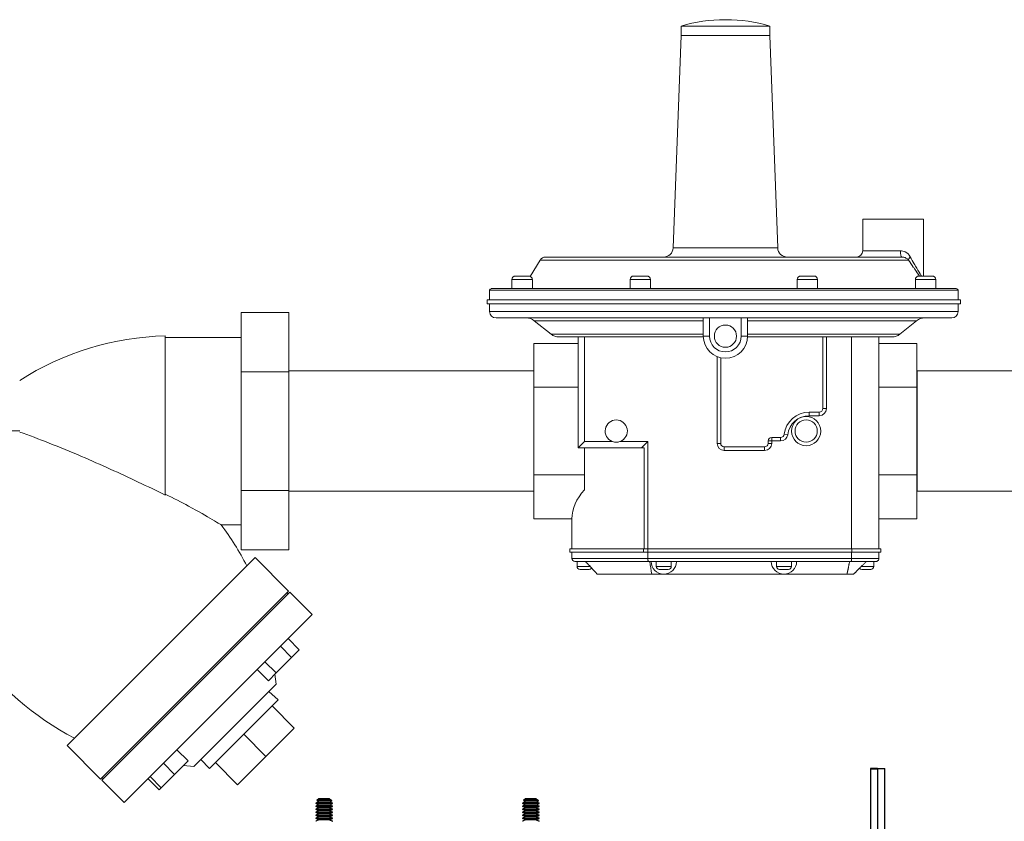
# Model space of a CAD drawing. Header units: inches. Extents: x 1 to 669, y 0 to 417.
# Tile 28 of 256: x 73 to 92, y 268 to 283. Entities that reach past the tile are written whole.
import ezdxf

# ---------------------------------------------------------------- set-up
doc = ezdxf.new("R2010")
doc.units = ezdxf.units.IN
doc.header["$LTSCALE"] = 12
doc.header["$MEASUREMENT"] = 0
doc.layers.get('0').update_dxf_attribs({"linetype": 'CONTINUOUS'})
doc.layers.add('X', color=1, linetype='CONTINUOUS')

# ---------------------------------------------------------------- blocks, each defined once
blk = doc.blocks.new('GASTRAIN')
at = {"layer": 'X', "lineweight": 0}
for p, q in [((50.675, 296.084), (52.336, 296.084)), ((50.675, 295.906), (50.675, 296.084)), ((51.515, 296.202), (51.497, 296.202)), ((52.336, 295.906), (52.336, 296.084)), ((50.675, 295.906), (50.525, 291.924)), ((52.336, 295.906), (50.675, 295.906)), ((52.336, 295.906), (52.487, 291.924)), ((54.081, 292.465), (55.22, 292.465)), ((54.081, 291.872), (54.081, 292.465)), ((55.22, 291.397), (55.22, 292.465)), ((50.525, 291.924), (52.487, 291.924)), ((54.081, 291.872), (54.785, 291.872)), ((48.03, 291.695), (47.847, 291.391)), ((54.937, 291.695), (48.03, 291.695)), ((54.813, 291.753), (48.132, 291.753)), ((47.886, 291.33), (47.503, 291.33)), ((47.503, 291.16), (47.503, 291.33)), ((47.569, 291.397), (47.819, 291.397)), ((47.886, 291.16), (47.886, 291.33)), ((50.101, 291.33), (49.718, 291.33)), ((49.718, 291.16), (49.718, 291.33)), ((49.785, 291.397), (50.034, 291.397)), ((50.101, 291.16), (50.101, 291.33)), ((53.234, 291.33), (52.851, 291.33)), ((52.851, 291.16), (52.851, 291.33)), ((52.918, 291.397), (53.167, 291.397)), ((53.234, 291.16), (53.234, 291.33)), ((55.449, 291.33), (55.067, 291.33)), ((55.067, 291.16), (55.067, 291.33)), ((55.133, 291.397), (55.383, 291.397)), ((55.449, 291.16), (55.449, 291.33)), ((55.866, 291.131), (47.086, 291.131)), ((47.086, 291.131), (47.086, 290.952)), ((47.114, 291.16), (55.838, 291.16)), ((55.866, 291.131), (55.866, 290.952)), ((55.915, 290.952), (47.038, 290.952)), ((47.038, 290.952), (47.038, 290.878)), ((55.915, 290.952), (55.915, 290.878)), ((42.429, 290.716), (43.319, 290.716)), ((42.429, 289.603), (42.429, 290.716)), ((43.319, 289.603), (43.319, 290.716)), ((55.915, 290.878), (47.038, 290.878)), ((47.086, 290.878), (47.086, 290.73)), ((47.086, 290.73), (55.866, 290.73)), ((55.866, 290.878), (55.866, 290.73)), ((51.091, 290.611), (47.205, 290.611)), ((51.091, 290.559), (47.922, 290.559)), ((48.237, 290.307), (47.922, 290.559)), ((51.091, 290.611), (51.209, 290.611)), ((51.091, 290.611), (51.091, 290.27)), ((51.209, 290.27), (51.209, 290.611)), ((51.209, 290.611), (51.802, 290.611)), ((51.802, 290.611), (51.921, 290.611)), ((51.802, 290.611), (51.802, 290.27)), ((51.921, 290.27), (51.921, 290.611)), ((55.748, 290.611), (51.921, 290.611)), ((55.089, 290.559), (51.921, 290.559)), ((54.774, 290.307), (55.089, 290.559)), ((41.005, 287.29), (41.005, 290.274)), ((41.005, 287.307), (41.005, 290.247)), ((42.429, 290.247), (41.005, 290.247)), ((51.091, 290.307), (48.237, 290.307)), ((48.747, 290.255), (48.385, 290.255)), ((48.747, 290.255), (48.866, 290.255)), ((48.747, 290.255), (48.747, 288.179)), ((48.866, 290.255), (49.029, 290.255)), ((48.866, 288.297), (48.866, 290.255)), ((51.091, 290.255), (49.029, 290.255)), ((51.091, 290.27), (51.209, 290.27)), ((51.921, 290.27), (51.802, 290.27)), ((54.774, 290.307), (51.921, 290.307)), ((54.035, 290.255), (51.921, 290.255)), ((53.331, 290.255), (53.331, 288.912)), ((53.398, 288.912), (53.398, 290.255)), ((53.87, 286.28), (53.87, 290.255)), ((54.383, 290.255), (54.035, 290.255)), ((54.383, 290.255), (54.383, 289.312)), ((54.626, 290.255), (54.383, 290.255)), ((48.747, 290.134), (47.917, 290.134)), ((47.917, 289.312), (47.917, 290.134)), ((54.383, 290.134), (55.095, 290.134)), ((55.095, 289.312), (55.095, 290.134)), ((51.35, 289.885), (51.35, 288.26)), ((51.417, 288.26), (51.417, 289.864)), ((42.429, 289.603), (43.319, 289.603)), ((42.429, 287.377), (42.429, 289.603)), ((43.319, 289.617), (43.323, 289.617)), ((43.319, 287.377), (43.319, 289.603)), ((43.323, 289.617), (43.323, 288.49)), ((47.912, 289.617), (43.323, 289.617)), ((47.912, 289.617), (47.912, 288.49)), ((47.917, 289.617), (47.912, 289.617)), ((55.095, 289.617), (55.099, 289.617)), ((55.099, 289.617), (55.099, 289.617)), ((55.099, 289.617), (55.099, 287.363)), ((58.047, 289.617), (55.099, 289.617)), ((48.747, 289.312), (47.917, 289.312)), ((47.917, 287.668), (47.917, 289.312)), ((54.383, 289.312), (54.383, 287.668)), ((54.383, 289.312), (55.095, 289.312)), ((55.095, 287.668), (55.095, 289.312)), ((53.331, 288.912), (53.398, 288.912)), ((53.078, 288.846), (53.078, 288.779)), ((53.265, 288.846), (53.078, 288.846)), ((53.078, 288.779), (53.265, 288.779)), ((53.265, 288.846), (53.265, 288.779)), ((36.14, 288.494), (38.276, 288.494)), ((43.323, 288.49), (43.323, 287.363)), ((47.912, 288.49), (47.912, 287.363)), ((52.541, 288.371), (52.373, 288.371)), ((52.373, 288.305), (52.373, 288.371)), ((52.541, 288.371), (52.541, 288.305)), ((52.607, 288.43), (52.673, 288.421)), ((48.747, 288.179), (48.866, 288.297)), ((48.747, 288.179), (49.744, 288.179)), ((49.382, 288.297), (48.866, 288.297)), ((48.866, 287.668), (48.866, 288.179)), ((50.052, 288.297), (49.536, 288.297)), ((49.985, 288.179), (49.744, 288.179)), ((49.934, 288.179), (50.052, 288.297)), ((49.985, 288.179), (49.985, 286.28)), ((50.052, 286.28), (50.052, 288.297)), ((51.35, 288.26), (51.417, 288.26)), ((52.24, 288.193), (51.483, 288.193)), ((51.483, 288.127), (51.483, 288.193)), ((51.483, 288.127), (52.24, 288.127)), ((52.24, 288.193), (52.24, 288.127)), ((52.307, 288.305), (52.373, 288.305)), ((52.307, 288.305), (52.307, 288.26)), ((52.307, 288.26), (52.373, 288.26)), ((52.373, 288.305), (52.541, 288.305)), ((52.373, 288.26), (52.373, 288.305)), ((48.866, 287.668), (47.917, 287.668)), ((47.917, 286.846), (47.917, 287.668)), ((48.866, 287.388), (48.866, 287.668)), ((54.383, 287.668), (54.383, 286.28)), ((54.383, 287.668), (55.095, 287.668)), ((55.095, 286.846), (55.095, 287.668)), ((42.429, 287.377), (43.319, 287.377)), ((42.429, 286.264), (42.429, 287.377)), ((43.319, 286.264), (43.319, 287.377)), ((43.319, 287.363), (43.323, 287.363)), ((47.912, 287.363), (43.323, 287.363)), ((47.917, 287.363), (47.912, 287.363)), ((55.095, 287.363), (55.099, 287.363)), ((61.587, 287.363), (55.099, 287.363)), ((48.629, 286.846), (47.917, 286.846)), ((48.629, 286.28), (48.629, 286.846)), ((54.383, 286.846), (55.095, 286.846)), ((42.429, 286.733), (42.051, 286.733)), ((49.968, 286.28), (48.591, 286.28)), ((48.591, 286.28), (48.591, 286.223)), ((50.052, 286.28), (49.968, 286.28)), ((49.968, 286.28), (49.968, 286.223)), ((50.052, 286.28), (53.876, 286.28)), ((50.052, 286.28), (50.052, 286.223)), ((54.421, 286.28), (53.876, 286.28)), ((53.876, 286.28), (53.876, 286.223)), ((54.421, 286.28), (54.421, 286.223)), ((40.926, 284.357), (42.688, 286.119)), ((42.429, 286.264), (43.319, 286.264)), ((43.317, 285.49), (42.688, 286.119)), ((49.968, 286.223), (48.591, 286.223)), ((48.627, 286.223), (48.627, 286.102)), ((48.627, 286.102), (50.052, 286.102)), ((50.052, 286.223), (49.968, 286.223)), ((50.052, 286.223), (50.052, 286.102)), ((50.052, 286.223), (53.876, 286.223)), ((53.87, 286.102), (50.052, 286.102)), ((53.87, 286.223), (53.87, 286.102)), ((53.87, 286.102), (54.383, 286.102)), ((54.421, 286.223), (53.876, 286.223)), ((54.383, 286.223), (54.383, 286.102)), ((50.06, 286.045), (48.684, 286.045)), ((48.724, 286.045), (48.724, 285.954)), ((48.724, 285.954), (48.969, 285.954)), ((50.06, 286.045), (53.862, 286.045)), ((50.208, 286.045), (50.208, 285.954)), ((50.208, 285.954), (50.49, 285.954)), ((50.49, 286.045), (50.49, 285.954)), ((52.462, 286.045), (52.462, 285.954)), ((52.462, 285.954), (52.745, 285.954)), ((52.745, 286.045), (52.745, 285.954)), ((54.326, 286.045), (53.862, 286.045)), ((54.054, 285.954), (54.287, 285.954)), ((54.287, 286.045), (54.287, 285.954)), ((48.824, 285.897), (48.781, 285.897)), ((48.908, 285.897), (48.824, 285.897)), ((48.95, 285.897), (48.908, 285.897)), ((50.124, 285.808), (49.102, 285.808)), ((50.124, 285.808), (50.349, 285.808)), ((50.307, 285.897), (50.264, 285.897)), ((50.391, 285.897), (50.307, 285.897)), ((50.349, 285.808), (52.603, 285.808)), ((50.433, 285.897), (50.391, 285.897)), ((52.561, 285.897), (52.519, 285.897)), ((52.646, 285.897), (52.561, 285.897)), ((52.603, 285.808), (53.784, 285.808)), ((52.688, 285.897), (52.646, 285.897)), ((53.909, 285.808), (53.784, 285.808)), ((54.068, 285.897), (54.061, 285.897)), ((54.134, 285.897), (54.068, 285.897)), ((54.213, 285.897), (54.134, 285.897)), ((54.23, 285.897), (54.213, 285.897)), ((39.813, 281.946), (43.337, 285.47)), ((41.555, 283.728), (43.317, 285.49)), ((43.308, 285.44), (43.288, 285.46)), ((43.756, 285.05), (43.337, 285.47)), ((43.756, 285.05), (40.233, 281.526)), ((43.163, 284.457), (43.373, 284.247)), ((43.309, 284.602), (43.518, 284.392)), ((39.164, 282.595), (40.926, 284.357)), ((43.373, 284.247), (43.518, 284.392)), ((42.873, 284.166), (43.082, 283.956)), ((43.082, 283.956), (43.373, 284.247)), ((42.727, 284.021), (42.937, 283.811)), ((42.937, 283.811), (43.082, 283.956)), ((43.081, 283.744), (43.06, 283.934)), ((39.793, 281.966), (41.555, 283.728)), ((41.539, 282.201), (43.081, 283.744)), ((42.948, 283.611), (43.119, 283.45)), ((43.119, 283.45), (42.021, 282.352)), ((43.424, 282.922), (43.007, 283.338)), ((42.892, 282.391), (42.476, 282.807)), ((43.424, 282.922), (42.892, 282.391)), ((39.793, 281.966), (39.164, 282.595)), ((41.223, 282.516), (41.433, 282.307)), ((40.971, 282.265), (41.181, 282.055)), ((41.181, 282.055), (41.433, 282.307)), ((41.539, 282.201), (41.348, 282.223)), ((41.672, 282.335), (41.833, 282.164)), ((42.021, 282.352), (41.833, 282.164)), ((42.36, 281.859), (41.944, 282.275)), ((42.892, 282.391), (42.36, 281.859)), ((40.929, 281.803), (41.181, 282.055)), ((40.233, 281.526), (39.813, 281.946)), ((39.842, 281.975), (39.822, 281.995)), ((40.68, 281.974), (40.89, 281.764)), ((40.719, 282.013), (40.929, 281.803)), ((40.89, 281.764), (40.929, 281.803))]:
    blk.add_line(p, q, dxfattribs=at)
for centre, radius in [((51.506, 290.27), 0.208), ((53.019, 288.49), 0.274), ((53.019, 288.49), 0.208)]:
    blk.add_circle(centre, radius, dxfattribs=at)
for centre, radius, start, end in [((51.497, 293.297), 2.905, 90, 106.4331), ((51.515, 293.297), 2.905, 73.5669, 90), ((51.515, 293.297), 2.905, 73.5669, 90), ((50.347, 291.931), 0.178, 270, 357.8402), ((52.664, 291.931), 0.178, 182.1598, 270), ((53.962, 291.872), 0.119, 270, 360), ((48.132, 291.634), 0.119, 90, 149.0362), ((47.569, 291.33), 0.0664, 90, 180), ((47.819, 291.33), 0.0664, 360, 90), ((49.785, 291.33), 0.0664, 90, 180), ((50.034, 291.33), 0.0664, 360, 90), ((52.918, 291.33), 0.0664, 90, 180), ((53.167, 291.33), 0.0664, 360, 90), ((55.133, 291.33), 0.0664, 90, 180), ((55.383, 291.33), 0.0664, 360, 90), ((47.114, 291.131), 0.0285, 90, 180), ((55.838, 291.131), 0.0285, 0, 90), ((47.205, 290.73), 0.119, 180, 270), ((55.748, 290.73), 0.119, 270, 0), ((47.774, 290.374), 0.237, 51.3402, 90), ((55.238, 290.374), 0.237, 90, 128.6598), ((41.143, 284.944), 5.332, 91.4907, 122.5349), ((48.385, 290.492), 0.237, 231.3402, 270), ((51.506, 290.27), 0.415, 180, 0), ((51.506, 290.27), 0.297, 180, 0), ((54.626, 290.492), 0.237, 270, 308.6598), ((53.265, 288.912), 0.133, 270, 0), ((53.265, 288.912), 0.0664, 270, 0), ((49.459, 288.49), 0.208, 291.8748, 248.1252), ((53.078, 288.371), 0.475, 90, 172.9459), ((53.078, 288.371), 0.408, 90, 172.9459), ((52.373, 288.305), 0.0664, 90, 180), ((52.541, 288.438), 0.0664, 270, 352.9459), ((52.541, 288.438), 0.133, 270, 352.9459), ((51.483, 288.26), 0.133, 180, 270), ((51.483, 288.26), 0.0664, 180, 270), ((52.24, 288.26), 0.133, 270, 0), ((52.24, 288.26), 0.0664, 270, 0), ((41.638, 287.306), 5.132, 186.1255, 242.952), ((37.962, 283.631), 5.132, 27.048, 37.1817), ((48.684, 286.102), 0.057, 180, 270), ((48.781, 285.954), 0.057, 180, 270), ((48.95, 285.954), 0.057, 270, 326.8778), ((50.349, 286.045), 0.237, 180, 270), ((50.264, 285.954), 0.057, 180, 270), ((50.349, 286.045), 0.237, 270, 360), ((50.433, 285.954), 0.057, 270, 0), ((52.603, 286.045), 0.237, 180, 270), ((52.519, 285.954), 0.057, 180, 270), ((52.603, 286.045), 0.237, 270, 0), ((52.688, 285.954), 0.057, 270, 0), ((54.061, 285.954), 0.057, 220.0986, 270), ((54.23, 285.954), 0.057, 270, 0)]:
    blk.add_arc(centre, radius, start, end, dxfattribs=at)
blk.add_ellipse((54.813, 291.872), major_axis=(0, -0.119), ratio=0.235422, start_param=-1.570796, end_param=0, dxfattribs=at)
at = {"layer": 'X', "lineweight": 0, "extrusion": (0, 0, -1)}
for centre, major_axis, ratio, start_param, end_param in [((37.962, 283.631), (3.042, 4.133), 0.000007, 0, 0.000028), ((50.606, 286.846), (1.978, 0), 0.57735, -3.141593, -2.646659), ((50.108, 447.052), (-0.481, 162.691), 0.021293, -3.008084, -2.997536)]:
    blk.add_ellipse(centre, major_axis=major_axis, ratio=ratio, start_param=start_param, end_param=end_param, dxfattribs=at)
at = {"layer": 'X', "lineweight": 0}
for points, knots in [([(54.971, 291.756), (54.948, 291.797), (54.89, 291.852), (54.817, 291.872), (54.785, 291.872)], [-0.7495694, -0.7495694, -0.7495694, -0.7495694, -0.321244, 0, 0, 0, 0]), ([(54.813, 291.753), (54.821, 291.753), (54.83, 291.752), (54.847, 291.75), (54.856, 291.747), (54.867, 291.744), (54.871, 291.743), (54.885, 291.737), (54.896, 291.731), (54.913, 291.72), (54.919, 291.715), (54.929, 291.705), (54.933, 291.7), (54.937, 291.695)], [0, 0, 0, 0, 0.1299406, 0.1299406, 0.2695078, 0.2695078, 0.321244, 0.321244, 0.5171149, 0.5171149, 0.6432777, 0.6432777, 0.7495694, 0.7495694, 0.7495694, 0.7495694]), ([(54.937, 291.695), (54.968, 291.65), (55.008, 291.592), (55.079, 291.49), (55.118, 291.435), (55.145, 291.397)], [-4.373447, -4.373447, -4.373447, -4.373447, -3.904863, -3.748669, -3.223003, -3.223003, -3.223003, -3.223003]), ([(55.18, 291.397), (55.173, 291.409), (55.141, 291.462), (55.094, 291.542), (55.03, 291.653), (54.996, 291.711), (54.971, 291.756)], [2.909352, 2.909352, 2.909352, 2.909352, 3.12389, 3.748669, 3.904863, 4.373447, 4.373447, 4.373447, 4.373447]), ([(41.005, 287.29), (40.844, 287.369), (40.674, 287.452), (40.158, 287.696), (39.796, 287.861), (39.021, 288.193), (38.625, 288.349), (38.276, 288.472)], [8.995787, 8.995787, 8.995787, 8.995787, 10.259627, 10.259627, 12.712984, 12.712984, 15.52479, 15.52479, 15.52479, 15.52479]), ([(49.536, 288.297), (49.533, 288.296), (49.53, 288.295), (49.505, 288.286), (49.481, 288.282), (49.437, 288.282), (49.413, 288.286), (49.388, 288.295), (49.385, 288.296), (49.382, 288.297)], [2.1138113, 2.1138113, 2.1138113, 2.1138113, 2.1377277, 2.1377277, 2.3056447, 2.3056447, 2.4735616, 2.4735616, 2.497478, 2.497478, 2.497478, 2.497478]), ([(42.051, 286.733), (42.051, 286.733), (42.041, 286.739), (41.993, 286.768), (41.944, 286.798), (41.78, 286.895), (41.632, 286.981), (41.311, 287.155), (41.165, 287.231), (41.005, 287.307)], [41.332927, 41.332927, 41.332927, 41.332927, 42.136791, 42.136791, 43.320764, 43.320764, 45.285308, 45.285308, 46.623885, 46.623885, 46.623885, 46.623885]), ([(50.06, 286.045), (50.06, 286.045), (50.059, 286.046), (50.059, 286.046), (50.058, 286.047), (50.058, 286.048), (50.057, 286.05), (50.056, 286.053), (50.055, 286.057), (50.055, 286.062), (50.054, 286.068), (50.053, 286.074), (50.053, 286.081), (50.053, 286.088), (50.052, 286.095), (50.052, 286.102)], [-0.0005605, -0.0005605, -0.0005605, -0.0005605, 0.0312318, 0.0312318, 0.0312318, 0.0624377, 0.0624377, 0.0624377, 0.1223534, 0.1223534, 0.1223534, 0.1816676, 0.1816676, 0.1816676, 0.2406823, 0.2406823, 0.2406823, 0.2406823]), ([(53.862, 286.045), (53.862, 286.045), (53.863, 286.046), (53.864, 286.046), (53.864, 286.047), (53.865, 286.048), (53.865, 286.05), (53.866, 286.053), (53.867, 286.057), (53.868, 286.062), (53.869, 286.068), (53.869, 286.074), (53.87, 286.081), (53.87, 286.088), (53.87, 286.095), (53.87, 286.102)], [-0.2413211, -0.2413211, -0.2413211, -0.2413211, -0.2094194, -0.2094194, -0.2094194, -0.178124, -0.178124, -0.178124, -0.1181923, -0.1181923, -0.1181923, -0.0589315, -0.0589315, -0.0589315, 0, 0, 0, 0]), ([(54.326, 286.045), (54.33, 286.045), (54.334, 286.046), (54.338, 286.046), (54.342, 286.047), (54.346, 286.048), (54.349, 286.05), (54.356, 286.053), (54.362, 286.057), (54.367, 286.063), (54.372, 286.068), (54.376, 286.074), (54.379, 286.081), (54.382, 286.088), (54.383, 286.095), (54.383, 286.102)], [-0.000572, -0.000572, -0.000572, -0.000572, 0.0319074, 0.0319074, 0.0319074, 0.0637608, 0.0637608, 0.0637608, 0.1239633, 0.1239633, 0.1239633, 0.1830972, 0.1830972, 0.1830972, 0.24171, 0.24171, 0.24171, 0.24171]), ([(48.88, 286.045), (48.886, 286.039), (48.892, 286.033), (48.925, 285.999), (48.955, 285.969), (49.009, 285.911), (49.034, 285.883), (49.068, 285.846), (49.08, 285.832), (49.095, 285.815), (49.1, 285.81), (49.102, 285.808)], [-2.084363, -2.084363, -2.084363, -2.084363, -2.021224, -2.021224, -1.718942, -1.718942, -1.416659, -1.416659, -1.213636, -1.213636, -1.072112, -1.072112, -1.072112, -1.072112])]:
    blk.add_open_spline(points, degree=3, knots=knots, dxfattribs=at)
for points, degree in [([(54.971, 291.756), (54.947, 291.733), (54.934, 291.709), (54.937, 291.695)], 3), ([(53.784, 285.808), (53.808, 285.91), (53.832, 286.045)], 2), ([(53.909, 285.808), (54.01, 285.909), (54.146, 286.045)], 2)]:
    blk.add_open_spline(points, degree=degree, dxfattribs=at)

msp = doc.modelspace()

# ---------------------------------------------------------------- linework, layer by layer
at = {"layer": 'X'}
for p, q in [((89.0146, 269.45316), (89.0146, 258.19378)), ((89.1491, 269.45316), (89.0146, 269.45316)), ((89.1491, 269.44377), (89.0146, 269.44377)), ((89.1491, 269.45847), (89.2836, 269.45847)), ((89.1491, 269.45847), (89.1491, 258.19378)), ((89.2836, 258.20847), (89.2836, 269.45847)), ((78.67062, 268.82857), (78.6181, 268.80254)), ((78.6741, 268.82623), (78.6181, 268.79847)), ((78.6222, 268.80051), (78.6181, 268.80254)), ((78.6741, 268.77071), (78.6181, 268.79847)), ((78.67, 268.77275), (78.6181, 268.74703)), ((78.6741, 268.77072), (78.6181, 268.74296)), ((78.6222, 268.74499), (78.6181, 268.74703)), ((78.6741, 268.88581), (78.63282, 268.85805)), ((78.6741, 268.88174), (78.63282, 268.85398)), ((78.63585, 268.85602), (78.63282, 268.85805)), ((78.6741, 268.82623), (78.63282, 268.85398)), ((78.7741, 268.88658), (78.6747, 268.88582)), ((78.7741, 268.88251), (78.6747, 268.88175)), ((78.7741, 268.88658), (78.8735, 268.88582)), ((78.7741, 268.88251), (78.8735, 268.88175)), ((78.8741, 268.88581), (78.91538, 268.85805)), ((78.8741, 268.88174), (78.91538, 268.85398)), ((78.8741, 268.82623), (78.91538, 268.85398)), ((78.8741, 268.82623), (78.9301, 268.79847)), ((78.8741, 268.77071), (78.9301, 268.79847)), ((78.8741, 268.77072), (78.9301, 268.74296)), ((78.87758, 268.82857), (78.9301, 268.80254)), ((78.8782, 268.77275), (78.9301, 268.74703)), ((78.91236, 268.85602), (78.91538, 268.85805)), ((78.926, 268.80051), (78.9301, 268.80254)), ((78.926, 268.74499), (78.9301, 268.74703)), ((82.54562, 268.82857), (82.4931, 268.80254)), ((82.5491, 268.82623), (82.4931, 268.79847)), ((82.4972, 268.80051), (82.4931, 268.80254)), ((82.5491, 268.77071), (82.4931, 268.79847)), ((82.545, 268.77275), (82.4931, 268.74703)), ((82.5491, 268.77072), (82.4931, 268.74296)), ((82.4972, 268.74499), (82.4931, 268.74703)), ((82.5491, 268.88581), (82.50782, 268.85805)), ((82.5491, 268.88174), (82.50782, 268.85398)), ((82.51085, 268.85602), (82.50782, 268.85805)), ((82.5491, 268.82623), (82.50782, 268.85398)), ((82.6491, 268.88658), (82.5497, 268.88582)), ((82.6491, 268.88251), (82.5497, 268.88175)), ((82.6491, 268.88658), (82.7485, 268.88582)), ((82.6491, 268.88251), (82.7485, 268.88175)), ((82.7491, 268.88581), (82.79038, 268.85805)), ((82.7491, 268.88174), (82.79038, 268.85398)), ((82.7491, 268.82623), (82.79038, 268.85398)), ((82.7491, 268.82623), (82.8051, 268.79847)), ((82.7491, 268.77071), (82.8051, 268.79847)), ((82.7491, 268.77072), (82.8051, 268.74296)), ((82.75258, 268.82857), (82.8051, 268.80254)), ((82.7532, 268.77275), (82.8051, 268.74703)), ((82.78736, 268.85602), (82.79038, 268.85805)), ((82.801, 268.80051), (82.8051, 268.80254)), ((82.801, 268.74499), (82.8051, 268.74703)), ((78.6741, 268.7152), (78.6181, 268.74296)), ((78.67, 268.71724), (78.6181, 268.69151)), ((78.6741, 268.7152), (78.6181, 268.68745)), ((78.6222, 268.68948), (78.6181, 268.69151)), ((78.6741, 268.65969), (78.6181, 268.68745)), ((78.67, 268.66172), (78.6181, 268.636)), ((78.6741, 268.65969), (78.6181, 268.63193)), ((78.6222, 268.63397), (78.6181, 268.636)), ((78.6741, 268.60418), (78.6181, 268.63193)), ((78.67, 268.60621), (78.6181, 268.58049)), ((78.6741, 268.60418), (78.6181, 268.57642)), ((78.6222, 268.57845), (78.6181, 268.58049)), ((78.6741, 268.54866), (78.6181, 268.57642)), ((78.8741, 268.7152), (78.9301, 268.74296)), ((78.8741, 268.7152), (78.9301, 268.68745)), ((78.8741, 268.65969), (78.9301, 268.68745)), ((78.8741, 268.65969), (78.9301, 268.63193)), ((78.8741, 268.60418), (78.9301, 268.63193)), ((78.8741, 268.60418), (78.9301, 268.57642)), ((78.8741, 268.54866), (78.9301, 268.57642)), ((78.8782, 268.71724), (78.9301, 268.69151)), ((78.8782, 268.66172), (78.9301, 268.636)), ((78.8782, 268.60621), (78.9301, 268.58049)), ((78.926, 268.68948), (78.9301, 268.69151)), ((78.926, 268.63397), (78.9301, 268.636)), ((78.926, 268.57845), (78.9301, 268.58049)), ((82.5491, 268.7152), (82.4931, 268.74296)), ((82.545, 268.71724), (82.4931, 268.69151)), ((82.5491, 268.7152), (82.4931, 268.68745)), ((82.4972, 268.68948), (82.4931, 268.69151)), ((82.5491, 268.65969), (82.4931, 268.68745)), ((82.545, 268.66172), (82.4931, 268.636)), ((82.5491, 268.65969), (82.4931, 268.63193)), ((82.4972, 268.63397), (82.4931, 268.636)), ((82.5491, 268.60418), (82.4931, 268.63193)), ((82.545, 268.60621), (82.4931, 268.58049)), ((82.5491, 268.60418), (82.4931, 268.57642)), ((82.4972, 268.57845), (82.4931, 268.58049)), ((82.5491, 268.54866), (82.4931, 268.57642)), ((82.7491, 268.7152), (82.8051, 268.74296)), ((82.7491, 268.7152), (82.8051, 268.68745)), ((82.7491, 268.65969), (82.8051, 268.68745)), ((82.7491, 268.65969), (82.8051, 268.63193)), ((82.7491, 268.60418), (82.8051, 268.63193)), ((82.7491, 268.60418), (82.8051, 268.57642)), ((82.7491, 268.54866), (82.8051, 268.57642)), ((82.7532, 268.71724), (82.8051, 268.69151)), ((82.7532, 268.66172), (82.8051, 268.636)), ((82.7532, 268.60621), (82.8051, 268.58049)), ((82.801, 268.68948), (82.8051, 268.69151)), ((82.801, 268.63397), (82.8051, 268.636)), ((82.801, 268.57845), (82.8051, 268.58049)), ((78.67, 268.5507), (78.6181, 268.52497)), ((78.6741, 268.54866), (78.6181, 268.52091)), ((78.6222, 268.52294), (78.6181, 268.52497)), ((78.6741, 268.49315), (78.6181, 268.52091)), ((78.67, 268.49518), (78.6181, 268.46946)), ((78.6741, 268.49315), (78.6181, 268.46539)), ((78.6222, 268.46743), (78.6181, 268.46946)), ((78.8741, 268.54866), (78.9301, 268.52091)), ((78.8741, 268.49315), (78.9301, 268.52091)), ((78.8741, 268.49315), (78.9301, 268.46539)), ((78.8782, 268.5507), (78.9301, 268.52497)), ((78.8782, 268.49518), (78.9301, 268.46946)), ((78.926, 268.52294), (78.9301, 268.52497)), ((78.926, 268.46743), (78.9301, 268.46946)), ((82.545, 268.5507), (82.4931, 268.52497)), ((82.5491, 268.54866), (82.4931, 268.52091)), ((82.4972, 268.52294), (82.4931, 268.52497)), ((82.5491, 268.49315), (82.4931, 268.52091)), ((82.545, 268.49518), (82.4931, 268.46946)), ((82.5491, 268.49315), (82.4931, 268.46539)), ((82.4972, 268.46743), (82.4931, 268.46946)), ((82.7491, 268.54866), (82.8051, 268.52091)), ((82.7491, 268.49315), (82.8051, 268.52091)), ((82.7491, 268.49315), (82.8051, 268.46539)), ((82.7532, 268.5507), (82.8051, 268.52497)), ((82.7532, 268.49518), (82.8051, 268.46946)), ((82.801, 268.52294), (82.8051, 268.52497)), ((82.801, 268.46743), (82.8051, 268.46946))]:
    msp.add_line(p, q, dxfattribs=at)
at = {"layer": 'X', "extrusion": (-2.21966e-16, 1.21717e-26, -1)}
for centre in [(78.7741, 268.79847), (82.6491, 268.79847), (78.7741, 268.74296), (78.7741, 268.63193), (78.7741, 268.57642), (82.6491, 268.74296), (82.6491, 268.63193), (82.6491, 268.57642), (78.7741, 268.52091), (82.6491, 268.52091)]:
    msp.add_ellipse(centre, major_axis=(-0.156, 0), ratio=0.00083443, start_param=-1.57079633, end_param=0.00168363, dxfattribs=at)
at = {"layer": 'X', "extrusion": (-2.10819e-16, -8.48887e-14, -1)}
for centre in [(78.7741, 268.80254), (78.7741, 268.74703), (82.6491, 268.80254), (82.6491, 268.74703), (78.7741, 268.69151), (78.7741, 268.636), (78.7741, 268.58049), (82.6491, 268.69151), (82.6491, 268.636), (82.6491, 268.58049), (78.7741, 268.52497), (78.7741, 268.46946), (82.6491, 268.52497), (82.6491, 268.46946)]:
    msp.add_ellipse(centre, major_axis=(-0.156, 0), ratio=0.00083443, start_param=-0.32414271, end_param=0.00168363, dxfattribs=at)
at = {"layer": 'X', "extrusion": (-2.21966e-16, 1.3434e-26, -1)}
for centre in [(78.7741, 268.85398), (82.6491, 268.85398)]:
    msp.add_ellipse(centre, major_axis=(-0.14128, 0), ratio=0.00083443, start_param=-1.57079633, end_param=0.00124112, dxfattribs=at)
at = {"layer": 'X', "extrusion": (-1.88115e-16, -6.78829e-14, -1)}
for centre in [(78.7741, 268.85805), (82.6491, 268.85805)]:
    msp.add_ellipse(centre, major_axis=(-0.14128, 0), ratio=0.00083443, start_param=-0.29247667, end_param=0.00124112, dxfattribs=at)
at = {"layer": 'X', "extrusion": (-2.24186e-16, -2.93914e-14, -1)}
for centre in [(78.7741, 268.88581), (78.7741, 268.88174), (82.6491, 268.88581), (82.6491, 268.88174)]:
    msp.add_ellipse(centre, major_axis=(0.1, 0), ratio=0.00083443, start_param=-0.10896268, end_param=3.25055534, dxfattribs=at)
at = {"layer": 'X', "extrusion": (-2.21966e-16, 3.78594e-26, -1)}
for centre in [(78.7741, 268.82623), (82.6491, 268.82623)]:
    msp.add_ellipse(centre, major_axis=(-0.1, 0), ratio=0.00083443, start_param=-1.57079633, end_param=-0.00124112, dxfattribs=at)
at = {"layer": 'X', "extrusion": (-2.21966e-16, -1.88464e-26, -1)}
for centre in [(78.7741, 268.77071), (82.6491, 268.77071), (78.7741, 268.7152), (78.7741, 268.65969), (78.7741, 268.60418), (82.6491, 268.7152), (82.6491, 268.65969), (82.6491, 268.60418), (78.7741, 268.54866), (78.7741, 268.49315), (82.6491, 268.54866), (82.6491, 268.49315)]:
    msp.add_ellipse(centre, major_axis=(-0.1, 0), ratio=0.00083443, start_param=-1.57079633, end_param=-0.00168363, dxfattribs=at)
at = {"layer": 'X', "extrusion": (-2.21974e-16, -3.3016e-16, -1)}
for centre, end_param in [((78.7741, 268.85398), 1.57079633), ((78.7741, 268.85805), 0.29247667), ((82.6491, 268.85398), 1.57079633), ((82.6491, 268.85805), 0.29247667)]:
    msp.add_ellipse(centre, major_axis=(0.14128, 0), ratio=0.00083443, start_param=-0.00124112, end_param=end_param, dxfattribs=at)
at = {"layer": 'X', "extrusion": (-2.22e-16, 3.30199e-16, -1)}
for centre in [(78.7741, 268.82623), (82.6491, 268.82623)]:
    msp.add_ellipse(centre, major_axis=(0.1, 0), ratio=0.00083443, start_param=0.00124112, end_param=1.57079633, dxfattribs=at)
at = {"layer": 'X', "extrusion": (-2.22053e-16, -4.48036e-16, -1)}
for centre, end_param in [((78.7741, 268.79847), 1.57079633), ((78.7741, 268.80254), 0.32414271), ((78.7741, 268.74703), 0.32414271), ((82.6491, 268.79847), 1.57079633), ((82.6491, 268.80254), 0.32414271), ((82.6491, 268.74703), 0.32414271), ((78.7741, 268.74296), 1.57079633), ((78.7741, 268.68745), 1.57079633), ((78.7741, 268.63193), 1.57079633), ((78.7741, 268.57642), 1.57079633), ((78.7741, 268.69151), 0.32414271), ((78.7741, 268.636), 0.32414271), ((78.7741, 268.58049), 0.32414271), ((82.6491, 268.74296), 1.57079633), ((82.6491, 268.68745), 1.57079633), ((82.6491, 268.63193), 1.57079633), ((82.6491, 268.57642), 1.57079633), ((82.6491, 268.69151), 0.32414271), ((82.6491, 268.636), 0.32414271), ((82.6491, 268.58049), 0.32414271), ((78.7741, 268.52091), 1.57079633), ((78.7741, 268.52497), 0.32414271), ((78.7741, 268.46946), 0.32414271), ((82.6491, 268.52091), 1.57079633), ((82.6491, 268.52497), 0.32414271), ((82.6491, 268.46946), 0.32414271)]:
    msp.add_ellipse(centre, major_axis=(0.156, 0), ratio=0.00083443, start_param=-0.00168363, end_param=end_param, dxfattribs=at)
at = {"layer": 'X', "extrusion": (-2.21999e-16, 4.47929e-16, -1)}
for centre in [(78.7741, 268.77071), (82.6491, 268.77071), (78.7741, 268.7152), (78.7741, 268.65969), (78.7741, 268.60418), (82.6491, 268.7152), (82.6491, 268.65969), (82.6491, 268.60418), (78.7741, 268.54866), (78.7741, 268.49315), (82.6491, 268.54866), (82.6491, 268.49315)]:
    msp.add_ellipse(centre, major_axis=(0.1, 0), ratio=0.00083443, start_param=0.00168363, end_param=1.57079633, dxfattribs=at)
at = {"layer": 'X', "extrusion": (-2.21966e-16, -1.20605e-26, -1)}
for centre in [(78.7741, 268.68745), (82.6491, 268.68745)]:
    msp.add_ellipse(centre, major_axis=(-0.156, 0), ratio=0.00083443, start_param=-1.57079633, end_param=0.00168363, dxfattribs=at)

# ---------------------------------------------------------------- block references
msp.add_blockref('GASTRAIN', (34.78985, -12.70915))

doc.saveas('drawing.dxf')
